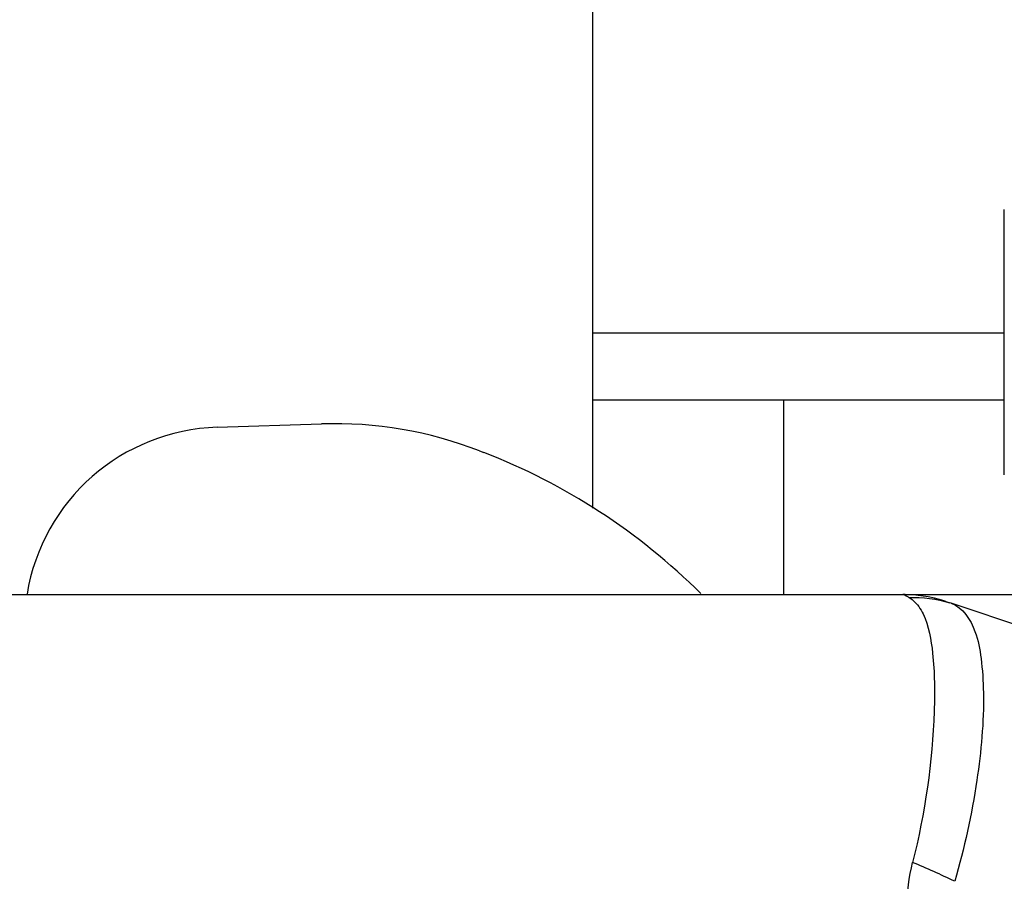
# Model space of a CAD drawing. Header units: millimetres. Extents: x 0 to 4000, y 0 to 3000.
# Tile 80 of 170: x 872 to 946, y 1700 to 1764. Entities that reach past the tile are written whole.
import ezdxf

# ---------------------------------------------------------------- set-up
doc = ezdxf.new("R2010")
doc.units = ezdxf.units.MM
doc.header["$LTSCALE"] = 219.99956
doc.layers.get('0').update_dxf_attribs({"linetype": 'CONTINUOUS'})

msp = doc.modelspace()

# ---------------------------------------------------------------- linework, layer by layer
at = {"color": 7, "linetype": 'CONTINUOUS'}
for p, q in [((914.943, 1798.18), (914.943, 1727.671)), ((945.978, 1730.18), (945.978, 1750.18)), ((914.943, 1735.847), (945.978, 1735.847)), ((929.373, 1721.18), (929.373, 1735.847)), ((886.675, 1733.78), (894.542, 1734.028)), ((906.448, 1731.995), (906.759, 1731.874)), ((685.749, 1721.18), (971.69, 1721.18)), ((941.358, 1720.713), (941.104, 1720.789)), ((941.561, 1720.649), (941.358, 1720.713)), ((941.561, 1720.649), (941.864, 1720.551)), ((941.979, 1720.513), (941.864, 1720.551)), ((970.101, 1711.083), (941.979, 1720.513))]:
    msp.add_line(p, q, dxfattribs=at)
at = {"color": 9, "linetype": 'CONTINUOUS'}
msp.add_line((914.943, 1740.89), (945.978, 1740.89), dxfattribs=at)
at = {"color": 7, "linetype": 'CONTINUOUS'}
msp.add_lwpolyline([(941.104, 1720.789), (940.715, 1720.892), (940.234, 1720.997), (939.689, 1721.087), (939.106, 1721.15), (938.498, 1721.179), (938.33, 1721.18)], dxfattribs=at)
for centre, radius, start, end in [((887.148, 1718.787), 15, 91.80632, 170.75815), ((895.497, 1703.743), 30.3, 68.81378, 91.80632), ((889.593, 1687.585), 47.5, 45.11474, 68.81378)]:
    msp.add_arc(centre, radius, start, end, dxfattribs=at)
at = {"color": 9, "linetype": 'CONTINUOUS'}
msp.add_arc((914.65, 1642.415), 63.466, 64.23263, 67.3676, dxfattribs=at)
for points, knots in [([(938.797, 1720.938), (938.733, 1720.973), (938.576, 1721.042), (938.432, 1721.18), (938.33, 1721.18)], [0, 0, 0, 0, 0.417688, 1, 1, 1, 1]), ([(938.798, 1720.938), (938.906, 1720.879), (939.36, 1720.569), (939.673, 1720.091), (939.855, 1719.71)], [0, 0, 0, 0, 0.226688, 1, 1, 1, 1]), ([(941.98, 1720.513), (942.858, 1720.218), (943.86, 1718.603), (944.291, 1716.204), (944.523, 1712.42), (943.989, 1706.768), (942.972, 1702.063), (942.24, 1699.57)], [0, 0, 0, 0, 0.127084, 0.222146, 0.341522, 0.643282, 1, 1, 1, 1]), ([(939.855, 1719.71), (940.292, 1718.795), (940.722, 1716.303), (940.781, 1710.015), (939.996, 1704.716), (939.073, 1700.993)], [0, 0, 0, 0, 0.160902, 0.391818, 1, 1, 1, 1])]:
    msp.add_open_spline(points, degree=3, knots=knots, dxfattribs=at)
for points in [[(938.797, 1720.938), (939.826, 1721), (940.884, 1720.869), (941.864, 1720.551)], [(938.655, 1697.599), (938.655, 1698.739), (938.799, 1699.887), (939.073, 1700.993)]]:
    msp.add_open_spline(points, degree=3, dxfattribs=at)

doc.saveas('drawing.dxf')
